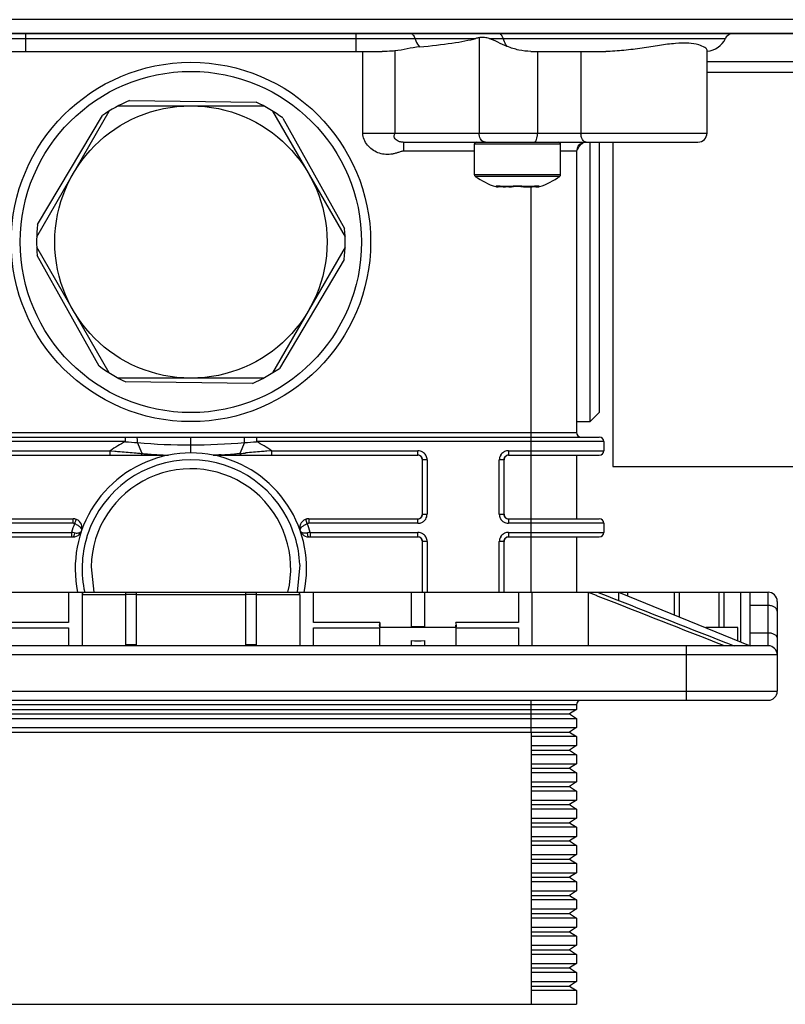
# Model space of a CAD drawing. Header units: millimetres. Extents: x -153 to 753, y 50 to 636.
# Tile 4 of 30: x 33 to 117, y 106 to 215. Entities that reach past the tile are written whole.
import ezdxf

# ---------------------------------------------------------------- set-up
doc = ezdxf.new("R2010")
doc.units = ezdxf.units.MM
doc.header["$LTSCALE"] = 23.1
doc.layers.get('0').update_dxf_attribs({"linetype": 'CONTINUOUS'})

msp = doc.modelspace()

# ---------------------------------------------------------------- linework, layer by layer
at = {"color": 7, "linetype": 'CONTINUOUS'}
for p, q in [((256.77, 214.88), (-153.23, 214.88)), ((-153.23, 213.38), (256.77, 213.38)), ((253.89, 213.3), (-150.35, 213.3)), ((33.89, 213.38), (33.89, 213.3)), ((46.15, 213.38), (46.15, 213.3)), ((57.39, 213.38), (57.39, 213.3)), ((69.65, 213.38), (69.65, 213.3)), ((83.72, 213.38), (83.72, 213.3)), ((111.65, 213.38), (111.65, 213.3)), ((30.71, 211.38), (72.87, 211.38)), ((89.22, 211.38), (97.48, 211.38)), ((108.65, 202.38), (108.65, 211.54)), ((108.65, 210.28), (125.89, 210.28)), ((43.78, 205.38), (59.78, 205.38)), ((45, 205.97), (58.97, 205.78)), ((34.79, 190.95), (42.79, 204.8)), ((34.89, 192.3), (42.03, 204.3)), ((60.77, 204.8), (68.77, 190.95)), ((61.9, 204.04), (68.72, 191.85)), ((75.18, 201.38), (107.65, 201.38)), ((83.02, 197.78), (83.02, 201.18)), ((92.52, 197.78), (92.52, 201.18)), ((94.36, 200.52), (94.56, 200.92)), ((94.56, 200.92), (94.82, 201.2)), ((94.82, 201.2), (95, 201.32)), ((95.78, 170.58), (95.78, 201.38)), ((96.78, 201.38), (96.78, 171.58)), ((98.28, 201.38), (98.28, 165.63)), ((94.28, 200.38), (94.28, 169.38)), ((85.65, 196.44), (85.65, 196.44)), ((85.83, 196.51), (86, 196.5)), ((86, 196.5), (86.18, 196.47)), ((86.18, 196.47), (86.45, 196.44)), ((86.81, 196.44), (86.86, 196.44)), ((86.86, 196.44), (86.92, 196.44)), ((86.92, 196.44), (87.1, 196.47)), ((87.1, 196.47), (87.34, 196.51)), ((87.1, 196.47), (87.1, 196.47)), ((87.34, 196.51), (87.72, 196.53)), ((87.72, 196.53), (88.13, 196.51)), ((88.13, 196.51), (88.44, 196.47)), ((88.44, 196.47), (88.62, 196.44)), ((88.44, 196.47), (88.44, 196.47)), ((88.62, 196.44), (88.62, 196.44)), ((88.83, 196.44), (89.04, 196.44)), ((89.04, 196.44), (89.08, 196.44)), ((89.08, 196.44), (89.37, 196.47)), ((89.89, 196.44), (89.89, 196.44)), ((89.95, 196.53), (89.97, 196.53)), ((42.79, 175.95), (34.79, 189.8)), ((41.67, 176.71), (34.85, 188.9)), ((68.77, 189.8), (60.77, 175.95)), ((68.67, 188.45), (61.53, 176.45)), ((59.78, 175.38), (43.78, 175.38)), ((58.56, 174.78), (44.59, 174.97)), ((96.78, 171.58), (95.78, 170.58)), ((94.28, 170.58), (95.78, 170.58)), ((6.78, 168.88), (96.78, 168.88)), ((97.28, 168.38), (97.28, 167.38)), ((26.76, 166.88), (49.22, 166.88)), ((54.34, 166.88), (76.8, 166.88)), ((77.3, 160.38), (77.3, 166.38)), ((86.26, 166.38), (86.26, 160.38)), ((86.76, 166.88), (96.78, 166.88)), ((94.28, 166.88), (94.28, 159.88)), ((98.28, 165.63), (136.28, 165.63)), ((26.76, 159.88), (38.79, 159.88)), ((39.13, 159.81), (38.79, 159.88)), ((64.77, 159.88), (64.43, 159.81)), ((64.77, 159.88), (76.8, 159.88)), ((86.76, 159.88), (96.78, 159.88)), ((97.28, 159.38), (97.28, 158.38)), ((26.76, 157.88), (38.79, 157.88)), ((64.77, 157.88), (76.8, 157.88)), ((77.3, 151.78), (77.3, 157.38)), ((86.26, 157.38), (86.26, 151.78)), ((86.76, 157.88), (96.78, 157.88)), ((94.28, 157.88), (94.28, 151.78)), ((40.78, 154.6), (41.1, 151.78)), ((63.77, 154.82), (63.49, 151.78)), ((4.69, 151.78), (115.38, 151.78)), ((38.29, 151.78), (38.29, 148.46)), ((39.79, 151.78), (39.79, 145.88)), ((44.59, 151.77), (44.59, 145.98)), ((44.59, 151.77), (44.59, 151.77)), ((45.79, 145.98), (45.79, 151.77)), ((57.79, 151.77), (57.79, 145.98)), ((57.79, 151.77), (57.79, 151.77)), ((58.99, 145.98), (58.99, 151.77)), ((63.79, 151.48), (63.79, 145.88)), ((65.29, 148.46), (65.29, 151.78)), ((76.04, 151.78), (76.04, 147.96)), ((77.54, 151.74), (76.04, 151.74)), ((77.54, 147.96), (77.54, 151.78)), ((87.89, 151.78), (87.89, 148.46)), ((89.39, 145.88), (89.39, 151.78)), ((95.55, 151.78), (95.55, 145.88)), ((95.55, 151.78), (95.59, 151.76)), ((96.65, 151.76), (95.59, 151.76)), ((96.47, 151.41), (95.59, 151.76)), ((96.51, 151.39), (96.47, 151.41)), ((96.67, 151.33), (96.51, 151.39)), ((96.65, 151.76), (96.61, 151.78)), ((98.89, 151.78), (113.39, 145.88)), ((98.89, 151.78), (98.89, 150.88)), ((113.38, 151.78), (113.38, 145.88)), ((116.38, 150.78), (116.38, 144.92)), ((38.29, 148.46), (30.97, 148.46)), ((30.97, 147.85), (38.29, 147.85)), ((38.29, 147.85), (38.29, 145.88)), ((72.6, 148.46), (65.29, 148.46)), ((65.29, 147.85), (72.6, 147.85)), ((65.29, 145.88), (65.29, 147.85)), ((72.6, 148.46), (72.6, 147.88)), ((80.97, 147.88), (72.6, 147.88)), ((72.6, 145.88), (72.6, 147.85)), ((77.54, 147.96), (76.04, 147.96)), ((87.89, 148.46), (80.97, 148.46)), ((80.97, 147.88), (80.97, 148.15)), ((80.97, 147.85), (87.89, 147.85)), ((80.97, 147.85), (80.97, 145.88)), ((87.89, 147.85), (87.89, 145.88)), ((112.03, 147.88), (108.53, 147.88)), ((112.03, 146.43), (112.03, 147.88)), ((115.39, 145.88), (-11.81, 145.88)), ((45.79, 145.98), (44.59, 145.98)), ((58.99, 145.98), (57.79, 145.98)), ((76.04, 146.45), (76.04, 145.88)), ((77.54, 145.88), (77.54, 146.45)), ((110.7, 146.24), (110.89, 146.16)), ((110.89, 146.16), (111.62, 145.88)), ((116.39, 144.88), (116.39, 140.88)), ((-11.81, 139.88), (115.39, 139.88)), ((94.28, 139.38), (94.28, 138.88)), ((9.28, 138.88), (94.28, 138.88)), ((9.28, 137.88), (94.28, 137.88)), ((10.08, 138.38), (93.48, 138.38)), ((94.28, 138.88), (93.48, 138.38)), ((93.48, 138.38), (94.28, 137.88)), ((94.28, 137.88), (94.28, 136.88)), ((9.28, 136.88), (94.28, 136.88)), ((94.28, 136.88), (93.48, 136.38)), ((10.08, 136.38), (93.48, 136.38)), ((89.28, 136.38), (89.28, 106.38)), ((94.28, 135.88), (89.28, 135.88)), ((93.48, 136.38), (94.28, 135.88)), ((94.28, 135.88), (94.28, 134.88)), ((89.28, 134.88), (94.28, 134.88)), ((94.28, 134.88), (93.48, 134.38)), ((89.28, 134.38), (93.48, 134.38)), ((94.28, 133.88), (89.28, 133.88)), ((93.48, 134.38), (94.28, 133.88)), ((94.28, 133.88), (94.28, 132.88)), ((89.28, 132.88), (94.28, 132.88)), ((89.28, 132.38), (93.48, 132.38)), ((94.28, 132.88), (93.48, 132.38)), ((93.48, 132.38), (94.28, 131.88)), ((94.28, 131.88), (89.28, 131.88)), ((94.28, 131.88), (94.28, 130.88)), ((89.28, 130.88), (94.28, 130.88)), ((89.28, 130.38), (93.48, 130.38)), ((94.28, 130.88), (93.48, 130.38)), ((93.48, 130.38), (94.28, 129.88)), ((94.28, 129.88), (89.28, 129.88)), ((94.28, 129.88), (94.28, 128.88)), ((89.28, 128.88), (94.28, 128.88)), ((89.28, 128.38), (93.48, 128.38)), ((94.28, 128.88), (93.48, 128.38)), ((93.48, 128.38), (94.28, 127.88)), ((94.28, 127.88), (89.28, 127.88)), ((94.28, 127.88), (94.28, 126.88)), ((89.28, 126.88), (94.28, 126.88)), ((89.28, 126.38), (93.48, 126.38)), ((94.28, 125.88), (89.28, 125.88)), ((94.28, 126.88), (93.48, 126.38)), ((93.48, 126.38), (94.28, 125.88)), ((94.28, 125.88), (94.28, 124.88)), ((89.28, 124.88), (94.28, 124.88)), ((94.28, 124.88), (93.48, 124.38)), ((89.28, 124.38), (93.48, 124.38)), ((94.28, 123.88), (89.28, 123.88)), ((93.48, 124.38), (94.28, 123.88)), ((94.28, 123.88), (94.28, 122.88)), ((89.28, 122.88), (94.28, 122.88)), ((94.28, 122.88), (93.48, 122.38)), ((89.28, 122.38), (93.48, 122.38)), ((94.28, 121.88), (89.28, 121.88)), ((93.48, 122.38), (94.28, 121.88)), ((94.28, 121.88), (94.28, 120.88)), ((89.28, 120.88), (94.28, 120.88)), ((94.28, 120.88), (93.48, 120.38)), ((89.28, 120.38), (93.48, 120.38)), ((94.28, 119.88), (89.28, 119.88)), ((93.48, 120.38), (94.28, 119.88)), ((94.28, 119.88), (94.28, 118.88)), ((89.28, 118.88), (94.28, 118.88)), ((89.28, 118.38), (93.48, 118.38)), ((94.28, 118.88), (93.48, 118.38)), ((93.48, 118.38), (94.28, 117.88)), ((94.28, 117.88), (89.28, 117.88)), ((94.28, 117.88), (94.28, 116.88)), ((89.28, 116.88), (94.28, 116.88)), ((89.28, 116.38), (93.48, 116.38)), ((94.28, 116.88), (93.48, 116.38)), ((93.48, 116.38), (94.28, 115.88)), ((94.28, 115.88), (89.28, 115.88)), ((94.28, 115.88), (94.28, 114.88)), ((89.28, 114.88), (94.28, 114.88)), ((89.28, 114.38), (93.48, 114.38)), ((94.28, 114.88), (93.48, 114.38)), ((93.48, 114.38), (94.28, 113.88)), ((94.28, 113.88), (89.28, 113.88)), ((89.28, 112.88), (94.28, 112.88)), ((94.28, 112.88), (93.48, 112.38)), ((94.28, 113.88), (94.28, 112.88)), ((89.28, 112.38), (93.48, 112.38)), ((94.28, 111.88), (89.28, 111.88)), ((93.48, 112.38), (94.28, 111.88)), ((94.28, 111.88), (94.28, 110.88)), ((89.28, 110.88), (94.28, 110.88)), ((94.28, 110.88), (93.48, 110.38)), ((89.28, 110.38), (93.48, 110.38)), ((94.28, 109.88), (89.28, 109.88)), ((93.48, 110.38), (94.28, 109.88)), ((94.28, 109.88), (94.28, 108.88)), ((89.28, 108.88), (94.28, 108.88)), ((94.28, 108.88), (93.48, 108.38)), ((89.28, 108.38), (93.48, 108.38)), ((94.28, 107.88), (89.28, 107.88)), ((93.48, 108.38), (94.28, 107.88)), ((94.28, 107.88), (94.28, 106.38)), ((9.28, 106.38), (94.28, 106.38))]:
    msp.add_line(p, q, dxfattribs=at)
at = {"color": 9, "linetype": 'CONTINUOUS'}
for p, q in [((20.5, 212.8), (83.18, 212.8)), ((33.55, 213.3), (33.55, 211.38)), ((69.99, 211.38), (69.99, 213.3)), ((83.53, 212.89), (83.53, 202.38)), ((84.12, 213.38), (84.12, 213.3)), ((84.64, 212.8), (110.68, 212.8)), ((70.71, 202.38), (70.71, 211.38)), ((74.25, 211.43), (74.25, 202.38)), ((89.97, 211.38), (89.97, 202.38)), ((94.75, 211.38), (94.75, 202.38)), ((108.65, 209.08), (125.89, 209.08)), ((70.71, 202.38), (108.65, 202.38)), ((75.2, 201.38), (75.2, 200.38)), ((83.02, 201.18), (92.51, 201.18)), ((83.02, 200.38), (75.2, 200.38)), ((94.28, 200.38), (92.52, 200.38)), ((92.52, 197.78), (83.03, 197.78)), ((92.44, 197.61), (83.1, 197.61)), ((85.42, 196.48), (85.37, 196.48)), ((87.03, 196.48), (86.16, 196.48)), ((86.46, 196.44), (86.46, 196.44)), ((89.38, 196.48), (88.51, 196.48)), ((88.57, 196.47), (88.51, 196.48)), ((89.08, 196.44), (89.08, 196.44)), ((89.28, 151.78), (89.28, 196.44)), ((90.17, 196.48), (90.12, 196.48)), ((9.28, 169.38), (94.28, 169.38)), ((44.57, 168.38), (6.28, 168.38)), ((44.57, 168.38), (44.57, 168.88)), ((46.4, 167.08), (45.89, 168.28)), ((51.78, 167.13), (51.78, 168.88)), ((57.68, 168.28), (57.17, 167.08)), ((59, 168.88), (59, 168.38)), ((97.28, 168.38), (59, 168.38)), ((26.76, 167.38), (42.89, 167.38)), ((42.89, 166.88), (42.89, 167.38)), ((42.89, 167.38), (43.4, 167.33)), ((60.67, 167.38), (60.16, 167.33)), ((60.67, 167.38), (60.67, 166.88)), ((60.67, 167.38), (76.8, 167.38)), ((76.8, 166.88), (76.8, 167.38)), ((86.76, 167.38), (97.28, 167.38)), ((86.76, 167.38), (86.76, 166.88)), ((46.29, 167.08), (46.4, 167.08)), ((57.28, 167.08), (57.17, 167.08)), ((77.8, 166.38), (77.3, 166.38)), ((77.8, 166.38), (77.8, 160.38)), ((86.26, 166.38), (85.76, 166.38)), ((85.76, 160.38), (85.76, 166.38)), ((38.79, 159.38), (38.79, 159.87)), ((64.6, 159.35), (64.43, 159.81)), ((64.77, 159.88), (64.77, 159.38)), ((76.8, 159.38), (76.8, 159.88)), ((77.3, 160.38), (77.8, 160.38)), ((85.76, 160.38), (86.26, 160.38)), ((86.76, 159.88), (86.76, 159.38)), ((38.79, 159.38), (26.76, 159.38)), ((38.98, 159.41), (38.96, 159.35)), ((39, 159.47), (38.98, 159.41)), ((76.8, 159.38), (64.77, 159.38)), ((97.28, 159.38), (86.76, 159.38)), ((26.76, 158.38), (38.63, 158.38)), ((38.63, 158.38), (38.63, 157.88)), ((64.94, 158.38), (76.8, 158.38)), ((64.94, 157.88), (64.94, 158.38)), ((76.8, 157.88), (76.8, 158.38)), ((77.8, 157.38), (77.3, 157.38)), ((77.8, 157.38), (77.8, 151.78)), ((86.26, 157.38), (85.76, 157.38)), ((85.76, 151.78), (85.76, 157.38)), ((86.76, 158.38), (97.28, 158.38)), ((86.76, 158.38), (86.76, 157.88)), ((44.59, 151.48), (39.79, 151.48)), ((45.79, 151.53), (44.59, 151.53)), ((57.79, 151.48), (45.79, 151.48)), ((58.99, 151.53), (57.79, 151.53)), ((63.79, 151.48), (58.99, 151.48)), ((99.88, 151.78), (99.88, 151.37)), ((105.08, 149.26), (105.08, 151.78)), ((105.59, 151.78), (105.59, 149.05)), ((109.97, 147.88), (109.97, 151.78)), ((110.49, 151.78), (110.49, 147.88)), ((112.38, 146.28), (112.38, 151.78)), ((115.38, 145.88), (115.38, 151.78)), ((115.38, 150.33), (113.38, 150.33)), ((113.38, 147.32), (115.38, 147.32)), ((106.39, 139.88), (106.39, 145.88)), ((116.39, 144.88), (-12.81, 144.88)), ((-12.81, 140.88), (116.39, 140.88)), ((94.28, 139.38), (9.28, 139.38)), ((89.28, 136.38), (89.28, 139.88))]:
    msp.add_line(p, q, dxfattribs=at)
at = {"color": 7, "linetype": 'CONTINUOUS'}
for points in [[(85.55, 196.53), (85.55, 196.52), (85.56, 196.53)], [(85.55, 196.52), (85.55, 196.52), (85.6, 196.53), (85.7, 196.52), (85.83, 196.51)], [(88.62, 196.44), (88.67, 196.44), (88.83, 196.44)], [(89.37, 196.47), (89.53, 196.49), (89.71, 196.51)], [(89.71, 196.51), (89.85, 196.52), (89.95, 196.53)]]:
    msp.add_lwpolyline(points, dxfattribs=at)
for radius in [19.8, 18.8, 15]:
    msp.add_circle((51.78, 190.38), radius, dxfattribs=at)
for centre, radius, start, end in [((108.42, 213.88), 2.5, 276.0031, 334.6231), ((111.58, 212.38), 1, 111.8236, 154.6231), ((51.78, 190.38), 17, 113.4912, 124.9917), ((51.78, 190.38), 17, 53.4912, 64.9916), ((107.65, 202.38), 1, 270, 360), ((83.22, 201.18), 0.2, 90, 180), ((92.32, 201.18), 0.2, 0, 90), ((95.28, 200.38), 1, 109.2857, 180), ((83.22, 197.78), 0.2, 180, 234.3147), ((87.77, 204.11), 8, 234.3148, 252.5289), ((87.77, 204.11), 8, 287.4712, 305.6853), ((92.32, 197.78), 0.2, 305.6853, 360), ((85.67, 197.44), 1, 252.5288, 268.6668), ((85.64, 197.03), 0.59, 257.028, 259.8936), ((85.65, 197.1), 0.662, 259.8785, 262.1), ((89.87, 197.44), 1, 271.3332, 287.4712), ((51.78, 190.38), 17, 173.4911, 184.9917), ((51.78, 190.38), 17, 353.4912, 4.9916), ((51.78, 190.38), 17, 233.4911, 244.9916), ((51.78, 190.38), 17, 293.4912, 304.9916), ((94.78, 169.38), 0.5, 180, 270), ((96.78, 168.38), 0.5, 0, 90), ((51.78, 154.38), 12.75, 78.8523, 101.1477), ((96.78, 167.38), 0.5, 270, 360), ((51.78, 154.38), 12.75, 101.5773, 191.7664), ((51.78, 154.38), 11.99, 18.7445, 161.2555), ((49.22, 167.38), 0.5, 270, 281.1476), ((54.34, 167.38), 0.5, 258.8523, 270), ((51.78, 154.38), 12.75, 348.2336, 78.4227), ((76.8, 166.38), 0.5, 0.0033, 90.0034), ((86.76, 166.38), 0.5, 89.9966, 179.9967), ((51.78, 154.39), 11, 346.2633, 178.9175), ((38.79, 158.88), 1, 270, 90), ((64.77, 158.88), 1, 90, 270), ((76.8, 160.38), 0.5, 269.9966, 359.9967), ((86.76, 160.38), 0.5, 180.0033, 270.0034), ((96.78, 159.38), 0.5, 0, 90), ((23.4, 53.65), 105.83, 81.5598, 81.7301), ((51.78, 154.38), 11.99, 163.2501, 192.5521), ((51.75, 154.39), 11.96, 161.2462, 163.2439), ((51.81, 154.39), 11.96, 16.7561, 18.7538), ((51.75, 154.38), 12.03, 2.1209, 16.728), ((80.12, 54), 105.47, 98.2775, 98.4483), ((76.8, 157.38), 0.5, 0.0033, 90.0034), ((86.76, 157.38), 0.5, 89.9966, 179.9967), ((96.78, 158.38), 0.5, 270, 360), ((40.09, 151.48), 0.3, 90.0041, 180), ((63.49, 151.48), 0.3, 0, 90.0041), ((115.38, 150.78), 1, 0, 90), ((115.39, 144.88), 1, 0, 90), ((115.39, 140.88), 1, 270, 360), ((94.78, 139.38), 0.5, 120, 180)]:
    msp.add_arc(centre, radius, start, end, dxfattribs=at)
at = {"color": 9, "linetype": 'CONTINUOUS'}
for centre, radius, start, end in [((84.82, 187.08), 9.49, 81.9014, 82.5743), ((87.48, 194.1), 2.42, 99.0588, 100.6331), ((87.77, 191.2), 5.34, 88.721, 91.2143), ((87.77, 191.38), 5.16, 87.4502, 88.7266), ((87.8, 191.97), 4.57, 84.7173, 87.492), ((88.9, 199.11), 2.67, 270.7826, 272.3582), ((88.93, 198.32), 1.88, 272.3573, 274.6431), ((90.72, 187.07), 9.5, 97.4367, 98.0983), ((90.55, 188.36), 8.21, 96.7113, 97.4407), ((89.86, 197.32), 0.889, 276.1247, 277.9363), ((51.78, 154.38), 15.75, 117.266, 124.3713), ((63.56, 410.47), 242.84, 265.5138, 265.8263), ((51.75, 236.89), 68.87, 265.1164, 270.0266), ((51.79, 237.35), 69.32, 269.9896, 274.8674), ((40, 410.44), 242.81, 274.1737, 274.4862), ((51.78, 154.38), 15.75, 55.6287, 62.734), ((61.25, 353.86), 187.37, 265.257, 265.4196), ((42.36, 353.24), 186.76, 274.58, 274.7432), ((76.8, 166.37), 1, 58.0834, 89.9375), ((86.76, 166.38), 1, 115.4421, 121.9373), ((51.5, 223.37), 56.53, 264.8165, 265.2168), ((51.82, 227.72), 60.89, 265.2606, 266.8136), ((51.72, 228.02), 61.19, 273.187, 274.7344), ((52.52, 218.09), 51.22, 274.7664, 275.2085), ((76.8, 166.38), 1, 25.4444, 31.9382), ((86.76, 166.37), 1, 148.0785, 179.9337), ((76.8, 160.38), 1, 295.4421, 301.9373), ((76.8, 160.38), 1, 328.0785, 359.9337), ((86.76, 160.38), 1, 205.4444, 211.9383), ((86.76, 160.38), 1, 238.0834, 269.9375), ((51.78, 154.38), 13.75, 158.8131, 163.0876), ((38.79, 158.88), 0.5, 69.8549, 90), ((64.77, 158.88), 0.5, 90, 110.1451), ((51.78, 154.38), 13.75, 16.9124, 21.1869), ((39.18, 159.87), 1.56, 261.0421, 268.195), ((64.38, 159.9), 1.59, 275.3878, 278.9224), ((66.11, 158.37), 1.48, 181.5907, 184.1525), ((76.8, 157.37), 1, 58.0834, 89.9375), ((76.8, 157.38), 1, 25.4444, 31.9382), ((86.76, 157.37), 1, 148.0785, 179.9337), ((86.76, 157.38), 1, 115.4421, 121.9373)]:
    msp.add_arc(centre, radius, start, end, dxfattribs=at)
at = {"color": 7, "linetype": 'CONTINUOUS'}
for centre, major_axis, ratio, start_param, end_param in [((64.85, 213.88), (20.28, 0), 0.123257, -0.930551, -0.442911), ((90.51, 212.38), (8.11, 0), 0.123257, 2.606248, 2.698682), ((76.78, 166.38), (0.5, 0), 0.999962, 0, 1.570796), ((86.78, 166.38), (0.5, 0), 0.999962, 1.570796, 3.141593), ((76.78, 160.38), (0.5, 0), 0.999962, -1.570796, 0), ((86.78, 160.38), (0.5, 0), 0.999962, -3.141593, -1.570796), ((76.78, 157.38), (0.5, 0), 0.999962, 0, 1.570796), ((86.78, 157.38), (0.5, 0), 0.999962, 1.570796, 3.141593), ((76.79, 148.15), (4.25, 0), 0.406897, 2.964322, 3.303543), ((76.79, 148.15), (4.25, 0), 0.406897, 6.121492, 6.460714), ((76.79, 148.15), (4.25, 0), 0.406897, -1.748067, -1.393268)]:
    msp.add_ellipse(centre, major_axis=major_axis, ratio=ratio, start_param=start_param, end_param=end_param, dxfattribs=at)
at = {"color": 9, "linetype": 'CONTINUOUS'}
for points, knots in [([(76.13, 213.3), (76.17, 213.28), (76.33, 213.15), (76.43, 212.96), (76.47, 212.8)], [0, 0, 0, 0, 0.22258, 1, 1, 1, 1]), ([(76.47, 212.8), (76.5, 212.71), (76.62, 212.38), (76.8, 212.07), (76.97, 211.87)], [0, 0, 0, 0, 0.267186, 1, 1, 1, 1]), ([(86.07, 213.07), (86.06, 213.09), (86.01, 213.16), (85.96, 213.22), (85.91, 213.26)], [0, 0, 0, 0, 0.263895, 1, 1, 1, 1]), ([(86.19, 212.8), (86.18, 212.83), (86.15, 212.92), (86.11, 213.01), (86.07, 213.07)], [0, 0, 0, 0, 0.260048, 1, 1, 1, 1]), ([(86.63, 211.93), (86.58, 211.99), (86.39, 212.26), (86.26, 212.56), (86.19, 212.8)], [0, 0, 0, 0, 0.23469, 1, 1, 1, 1]), ([(75.2, 200.38), (75.08, 200.38), (74.84, 200.31), (74.5, 200.2), (74.16, 200.1), (73.68, 200.02), (73.08, 200.01), (72.37, 200.19), (71.74, 200.54), (71.21, 201.04), (70.82, 201.66), (70.71, 202.14), (70.71, 202.38)], [0, 0, 0, 0, 0.062463, 0.125124, 0.187774, 0.250416, 0.375468, 0.500487, 0.625506, 0.750529, 0.875463, 1, 1, 1, 1]), ([(75.17, 201.38), (75.03, 201.38), (74.79, 201.4), (74.51, 201.53), (74.34, 201.68), (74.2, 201.86), (74.16, 202.07), (74.22, 202.24), (74.25, 202.33), (74.25, 202.38)], [0, 0, 0, 0, 0.253621, 0.426355, 0.559336, 0.666434, 0.835339, 0.917016, 1, 1, 1, 1]), ([(84.08, 201.4), (83.91, 201.45), (83.61, 201.76), (83.53, 202.16), (83.53, 202.38)], [0, 0, 0, 0, 0.451674, 1, 1, 1, 1]), ([(89.6, 201.38), (89.66, 201.38), (89.74, 201.44), (89.81, 201.55), (89.89, 201.73), (89.95, 202.01), (89.97, 202.25), (89.97, 202.38)], [0, 0, 0, 0, 0.141832, 0.241391, 0.362399, 0.659133, 1, 1, 1, 1]), ([(95.34, 201.38), (95.26, 201.38), (95.08, 201.44), (94.9, 201.68), (94.78, 202), (94.75, 202.25), (94.75, 202.38)], [0, 0, 0, 0, 0.188683, 0.417873, 0.694398, 1, 1, 1, 1]), ([(85.48, 196.54), (85.47, 196.54), (85.44, 196.54), (85.41, 196.53), (85.39, 196.51), (85.4, 196.5), (85.4, 196.5)], [0, 0, 0, 0, 0.428298, 0.701097, 0.843755, 1, 1, 1, 1]), ([(85.75, 196.53), (85.73, 196.53), (85.64, 196.54), (85.55, 196.54), (85.48, 196.54)], [0, 0, 0, 0, 0.304553, 1, 1, 1, 1]), ([(85.56, 196.44), (85.57, 196.44), (85.6, 196.44), (85.63, 196.44), (85.65, 196.44)], [0, 0, 0, 0, 0.424326, 1, 1, 1, 1]), ([(86.05, 196.5), (86.02, 196.5), (85.93, 196.51), (85.83, 196.52), (85.75, 196.53)], [0, 0, 0, 0, 0.268332, 1, 1, 1, 1]), ([(86.18, 196.47), (86.17, 196.47), (86.17, 196.48), (86.16, 196.48), (86.16, 196.48)], [0, 0, 0, 0, 0.482861, 1, 1, 1, 1]), ([(87.03, 196.48), (87.02, 196.48), (86.98, 196.47), (86.95, 196.46), (86.92, 196.45)], [0, 0, 0, 0, 0.275285, 1, 1, 1, 1]), ([(87.66, 196.54), (87.61, 196.54), (87.42, 196.53), (87.23, 196.51), (87.1, 196.49)], [0, 0, 0, 0, 0.269616, 1, 1, 1, 1]), ([(88.51, 196.48), (88.49, 196.49), (88.39, 196.5), (88.3, 196.51), (88.23, 196.52)], [0, 0, 0, 0, 0.229288, 1, 1, 1, 1]), ([(88.67, 196.44), (88.66, 196.44), (88.63, 196.45), (88.59, 196.46), (88.57, 196.47)], [0, 0, 0, 0, 0.218019, 1, 1, 1, 1]), ([(88.83, 196.44), (88.81, 196.44), (88.78, 196.44), (88.74, 196.44), (88.71, 196.44)], [0, 0, 0, 0, 0.281931, 1, 1, 1, 1]), ([(89.37, 196.47), (89.37, 196.47), (89.37, 196.48), (89.38, 196.48), (89.38, 196.48)], [0, 0, 0, 0, 0.482303, 1, 1, 1, 1]), ([(89.78, 196.53), (89.77, 196.53), (89.7, 196.52), (89.64, 196.52), (89.59, 196.51)], [0, 0, 0, 0, 0.235633, 1, 1, 1, 1]), ([(90.12, 196.48), (90.13, 196.49), (90.14, 196.49), (90.15, 196.52), (90.13, 196.53), (90.07, 196.54), (89.95, 196.54), (89.84, 196.53), (89.78, 196.53)], [0, 0, 0, 0, 0.072887, 0.111079, 0.156655, 0.241565, 0.54127, 1, 1, 1, 1]), ([(89.8, 196.52), (89.81, 196.51), (89.84, 196.47), (89.9, 196.45), (89.94, 196.44)], [0, 0, 0, 0, 0.263847, 1, 1, 1, 1]), ([(89.9, 196.44), (89.9, 196.44), (89.92, 196.44), (89.93, 196.44), (89.95, 196.44)], [0, 0, 0, 0, 0.085963, 1, 1, 1, 1]), ([(45.89, 168.28), (45.89, 168.34), (45.89, 168.47), (45.88, 168.63), (45.87, 168.75), (45.87, 168.82), (45.86, 168.85), (45.85, 168.88), (45.84, 168.88)], [0, 0, 0, 0, 0.312609, 0.645083, 0.790574, 0.903795, 0.972837, 1, 1, 1, 1]), ([(57.68, 168.28), (57.67, 168.35), (57.67, 168.48), (57.68, 168.65), (57.69, 168.77), (57.7, 168.83), (57.71, 168.86), (57.71, 168.88), (57.72, 168.88)], [0, 0, 0, 0, 0.344413, 0.6877, 0.822907, 0.920928, 0.977794, 1, 1, 1, 1]), ([(43.4, 167.33), (43.6, 167.31), (44.39, 167.24), (45.17, 167.18), (45.76, 167.13)], [0, 0, 0, 0, 0.254285, 1, 1, 1, 1]), ([(60.16, 167.33), (59.96, 167.31), (59.18, 167.24), (58.39, 167.18), (57.81, 167.13)], [0, 0, 0, 0, 0.254284, 1, 1, 1, 1]), ([(46.4, 167.08), (46.38, 167.02), (46.36, 166.95), (46.3, 166.88), (46.27, 166.88)], [0, 0, 0, 0, 0.649966, 1, 1, 1, 1]), ([(48.44, 166.93), (48.53, 166.92), (48.82, 166.91), (49.11, 166.89), (49.31, 166.89)], [0, 0, 0, 0, 0.32182, 1, 1, 1, 1]), ([(55.12, 166.93), (54.94, 166.92), (54.65, 166.9), (54.36, 166.89), (54.25, 166.89)], [0, 0, 0, 0, 0.619055, 1, 1, 1, 1]), ([(57.29, 166.88), (57.27, 166.88), (57.2, 166.95), (57.18, 167.02), (57.17, 167.08)], [0, 0, 0, 0, 0.350034, 1, 1, 1, 1]), ([(39.13, 159.81), (39.13, 159.81), (39.12, 159.81), (39.13, 159.8), (39.12, 159.79), (39.12, 159.78), (39.11, 159.75), (39.1, 159.71), (39.08, 159.66), (39.05, 159.58), (39.02, 159.51), (39, 159.47)], [0, 0, 0, 0, 0.019159, 0.041713, 0.072871, 0.112526, 0.160453, 0.279781, 0.427668, 0.600163, 1, 1, 1, 1]), ([(38.96, 159.35), (39.09, 159.3), (39.31, 159.18), (39.61, 158.96), (39.78, 158.68), (39.73, 158.55)], [0, 0, 0, 0, 0.342875, 0.634979, 1, 1, 1, 1]), ([(39.13, 158.31), (39.21, 158.31), (39.42, 158.31), (39.69, 158.41), (39.73, 158.55)], [0, 0, 0, 0, 0.340758, 1, 1, 1, 1]), ([(63.83, 158.55), (63.78, 158.68), (63.95, 158.96), (64.25, 159.18), (64.48, 159.3), (64.6, 159.35)], [0, 0, 0, 0, 0.365027, 0.657134, 1, 1, 1, 1]), ([(63.83, 158.55), (63.84, 158.51), (63.91, 158.42), (64.07, 158.34), (64.28, 158.31), (64.44, 158.31), (64.53, 158.32)], [0, 0, 0, 0, 0.174244, 0.3892, 0.664391, 1, 1, 1, 1]), ([(38.94, 158.33), (38.93, 158.22), (38.92, 158.07), (38.86, 157.92), (38.81, 157.88), (38.79, 157.88)], [0, 0, 0, 0, 0.657179, 0.875492, 1, 1, 1, 1]), ([(64.77, 157.88), (64.76, 157.88), (64.71, 157.91), (64.65, 158.04), (64.64, 158.17), (64.63, 158.26)], [0, 0, 0, 0, 0.126092, 0.337876, 1, 1, 1, 1]), ([(116.38, 149.68), (116.38, 149.77), (116.32, 149.95), (116.09, 150.16), (115.76, 150.3), (115.51, 150.33), (115.38, 150.33)], [0, 0, 0, 0, 0.199166, 0.43124, 0.703141, 1, 1, 1, 1]), ([(115.38, 147.32), (115.51, 147.32), (115.76, 147.29), (116.09, 147.16), (116.32, 146.95), (116.38, 146.76), (116.38, 146.68)], [0, 0, 0, 0, 0.296859, 0.56876, 0.800834, 1, 1, 1, 1])]:
    msp.add_open_spline(points, degree=3, knots=knots, dxfattribs=at)
at = {"color": 7, "linetype": 'CONTINUOUS'}
for points in [[(83.69, 212.91), (83.64, 212.91), (83.58, 212.9), (83.53, 212.89)], [(76.97, 211.87), (76.05, 211.79), (75.16, 211.54), (74.25, 211.43)], [(85.42, 196.48), (85.43, 196.48), (85.45, 196.47), (85.46, 196.47)], [(85.46, 196.47), (85.47, 196.46), (85.49, 196.46), (85.51, 196.45)], [(85.76, 196.46), (85.73, 196.45), (85.68, 196.44), (85.65, 196.44)], [(85.83, 196.51), (85.81, 196.49), (85.79, 196.47), (85.76, 196.46)], [(86.61, 196.44), (86.56, 196.44), (86.51, 196.44), (86.46, 196.44)], [(86.69, 196.44), (86.66, 196.44), (86.63, 196.44), (86.61, 196.44)], [(89.71, 196.51), (89.73, 196.49), (89.75, 196.47), (89.78, 196.46)], [(89.78, 196.46), (89.82, 196.45), (89.86, 196.44), (89.9, 196.44)], [(89.98, 196.44), (90, 196.45), (90.02, 196.45), (90.03, 196.45)], [(90.03, 196.45), (90.05, 196.46), (90.07, 196.46), (90.08, 196.47)], [(90.08, 196.47), (90.09, 196.47), (90.11, 196.48), (90.12, 196.48)], [(96.65, 151.76), (101.33, 149.92), (106.02, 148.08), (110.7, 146.24)], [(110.56, 145.88), (105.93, 147.69), (101.3, 149.51), (96.67, 151.33)]]:
    msp.add_open_spline(points, degree=3, dxfattribs=at)
for points, knots in [([(84.64, 212.8), (84.48, 212.86), (84.16, 212.92), (83.84, 212.93), (83.69, 212.91)], [0, 0, 0, 0, 0.520385, 1, 1, 1, 1]), ([(86.63, 211.93), (86.28, 212.07), (85.62, 212.37), (84.97, 212.68), (84.64, 212.8)], [0, 0, 0, 0, 0.51506, 1, 1, 1, 1]), ([(89.22, 211.38), (88.78, 211.38), (87.89, 211.5), (87.05, 211.76), (86.63, 211.93)], [0, 0, 0, 0, 0.498272, 1, 1, 1, 1]), ([(108.65, 211.53), (108.65, 211.58), (108.58, 211.7), (108.29, 211.91), (107.62, 212.16), (106.52, 212.33), (105.07, 212.27), (103.36, 212.04), (101.47, 211.73), (99.5, 211.47), (98.15, 211.38), (97.48, 211.38)], [0, 0, 0, 0, 0.012332, 0.032131, 0.096898, 0.194785, 0.323411, 0.477136, 0.64725, 0.824642, 1, 1, 1, 1]), ([(74.25, 211.43), (74.15, 211.42), (73.69, 211.38), (73.23, 211.38), (72.87, 211.38)], [0, 0, 0, 0, 0.226879, 1, 1, 1, 1]), ([(86.8, 196.44), (86.79, 196.44), (86.75, 196.44), (86.72, 196.44), (86.69, 196.44)], [0, 0, 0, 0, 0.223998, 1, 1, 1, 1]), ([(86.87, 196.44), (86.87, 196.44), (86.84, 196.44), (86.82, 196.44), (86.8, 196.44)], [0, 0, 0, 0, 0.211889, 1, 1, 1, 1])]:
    msp.add_open_spline(points, degree=3, knots=knots, dxfattribs=at)
at = {"color": 9, "linetype": 'CONTINUOUS'}
for points in [[(84.23, 201.38), (84.18, 201.38), (84.13, 201.38), (84.08, 201.4)], [(85.4, 196.5), (85.41, 196.49), (85.41, 196.49), (85.42, 196.48)], [(85.5, 196.47), (85.47, 196.47), (85.45, 196.48), (85.42, 196.48)], [(85.64, 196.53), (85.6, 196.49), (85.55, 196.48), (85.5, 196.47)], [(85.6, 196.44), (85.59, 196.44), (85.57, 196.44), (85.56, 196.44)], [(85.74, 196.52), (85.71, 196.48), (85.66, 196.45), (85.6, 196.44)], [(86.46, 196.44), (86.36, 196.45), (86.26, 196.47), (86.16, 196.48)], [(86.92, 196.45), (86.9, 196.45), (86.89, 196.45), (86.87, 196.44)], [(86.92, 196.44), (86.9, 196.44), (86.89, 196.44), (86.87, 196.44)], [(87.1, 196.48), (87.08, 196.47), (87.05, 196.47), (87.03, 196.48)], [(88.44, 196.48), (88.46, 196.47), (88.49, 196.47), (88.51, 196.48)], [(88.62, 196.44), (88.64, 196.44), (88.65, 196.44), (88.67, 196.44)], [(88.71, 196.44), (88.7, 196.44), (88.68, 196.44), (88.67, 196.44)], [(88.94, 196.44), (88.9, 196.44), (88.86, 196.44), (88.83, 196.44)], [(89.38, 196.48), (89.28, 196.47), (89.18, 196.45), (89.08, 196.44)], [(89.9, 196.53), (89.94, 196.49), (89.99, 196.48), (90.05, 196.47)], [(89.94, 196.44), (89.95, 196.44), (89.97, 196.44), (89.98, 196.44)], [(90.05, 196.47), (90.07, 196.47), (90.1, 196.48), (90.12, 196.48)], [(77.65, 166.9), (77.57, 167.03), (77.46, 167.14), (77.33, 167.22)], [(86.23, 167.22), (86.1, 167.14), (85.99, 167.03), (85.91, 166.9)], [(86.76, 167.38), (86.61, 167.38), (86.46, 167.34), (86.33, 167.28)], [(77.8, 166.38), (77.8, 166.52), (77.77, 166.67), (77.71, 166.81)], [(77.33, 159.53), (77.46, 159.61), (77.57, 159.72), (77.65, 159.85)], [(85.76, 160.38), (85.76, 160.23), (85.79, 160.08), (85.86, 159.95)], [(85.91, 159.85), (85.99, 159.72), (86.1, 159.61), (86.23, 159.53)], [(76.8, 159.38), (76.95, 159.38), (77.1, 159.41), (77.23, 159.47)], [(77.65, 157.9), (77.57, 158.03), (77.46, 158.14), (77.33, 158.22)], [(77.8, 157.38), (77.8, 157.52), (77.77, 157.67), (77.71, 157.81)], [(86.23, 158.22), (86.1, 158.14), (85.99, 158.03), (85.91, 157.9)], [(86.76, 158.38), (86.61, 158.38), (86.46, 158.34), (86.33, 158.28)]]:
    msp.add_open_spline(points, degree=3, dxfattribs=at)

doc.saveas('drawing.dxf')
